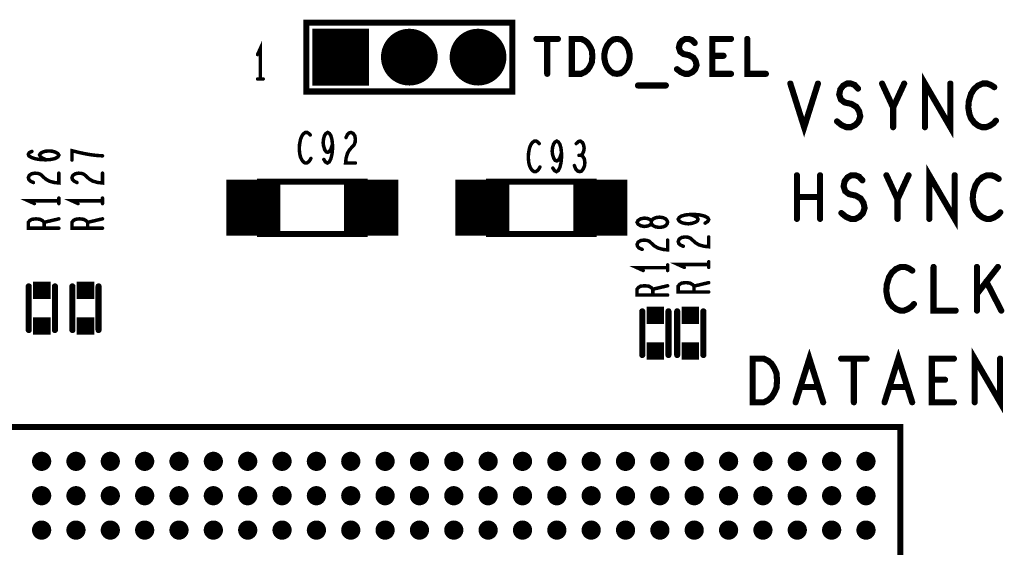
# Model space of a CAD drawing. Extents: x -0.18 to 8.86, y -3.29 to 6.3.
# Tile 43 of 69: x 4.76 to 5.89, y 2.18 to 2.79. Entities that reach past the tile are written whole.
import ezdxf

# ---------------------------------------------------------------- set-up
doc = ezdxf.new("R2010")
doc.units = 0
doc.layers.get('0').update_dxf_attribs({"color": 3, "linetype": 'CONTINUOUS'})

# ---------------------------------------------------------------- blocks, each defined once
blk = doc.blocks.new('PAD_R1')
at = {"const_width": 0.5}
blk.add_lwpolyline([(0.25, 0, 1), (-0.25, 0, 1)], format="xyb", close=True, dxfattribs=at)
blk = doc.blocks.new('PAD_S1')
at = {"const_width": 1}
blk.add_lwpolyline([(-0.5, 0), (0.5, 0)], dxfattribs=at)

msp = doc.modelspace()

# ---------------------------------------------------------------- linework, layer by layer
for points, const_width in [([(5.09339, 2.78461), (5.09339, 2.70587), (5.32961, 2.70587), (5.32961, 2.78461)], 0.007), ([(5.39777, 2.72613), (5.39777, 2.76613), (5.40843, 2.76613), (5.4127, 2.76413), (5.4159, 2.76146), (5.41857, 2.75746), (5.4207, 2.7528), (5.42123, 2.74613), (5.4207, 2.73946), (5.41857, 2.7348), (5.4159, 2.7308), (5.4127, 2.72813), (5.40843, 2.72613)], 0.007), ([(5.4495, 2.72613), (5.44523, 2.7268), (5.4415, 2.72946), (5.4383, 2.73346), (5.43617, 2.73813), (5.4351, 2.74346), (5.4351, 2.7488), (5.43617, 2.75413), (5.4383, 2.7588), (5.4415, 2.7628), (5.44523, 2.76546), (5.4495, 2.76613), (5.45377, 2.76546), (5.4575, 2.7628), (5.4607, 2.7588), (5.46283, 2.75413), (5.4639, 2.7488), (5.4639, 2.74346), (5.46283, 2.73813), (5.4607, 2.73346), (5.4575, 2.72946), (5.45377, 2.7268)], 0.007), ([(5.04026, 2.54274), (5.16026, 2.54274), (5.16026, 2.60274), (5.04026, 2.60274)], 0.007), ([(5.30276, 2.54274), (5.42276, 2.54274), (5.42276, 2.60274), (5.30276, 2.60274)], 0.007), ([(5.5075, 2.55613), (5.50692, 2.558), (5.50517, 2.56013), (5.50225, 2.56146), (5.49817, 2.562), (5.49408, 2.56146), (5.49058, 2.55986), (5.48883, 2.55746), (5.48883, 2.5548), (5.48767, 2.5532), (5.48475, 2.55186), (5.48067, 2.55133), (5.47658, 2.55213), (5.47367, 2.554), (5.4725, 2.55613), (5.47367, 2.55826), (5.47658, 2.56013), (5.48067, 2.56093), (5.48475, 2.5604), (5.48767, 2.55906), (5.48883, 2.55746), (5.48883, 2.5548), (5.49058, 2.5524), (5.49408, 2.5508), (5.49817, 2.55026), (5.50225, 2.5508), (5.50517, 2.55213), (5.50692, 2.55426)], 0.004), ([(5.60507, 2.35), (5.60507, 2.4), (5.61773, 2.4), (5.6228, 2.3975), (5.6266, 2.39417), (5.62977, 2.38917), (5.6323, 2.38333), (5.63293, 2.375), (5.6323, 2.36667), (5.62977, 2.36083), (5.6266, 2.35583), (5.6228, 2.3525), (5.61773, 2.35)], 0.007), ([(4.71126, 1.25874), (5.77425, 1.25874), (5.77425, 2.32173), (4.71126, 2.32173), (4.71126, 1.25874), (5.77425, 1.25874), (5.77425, 2.32173), (4.71126, 2.32173)], 0.007)]:
    msp.add_lwpolyline(points, close=True, dxfattribs=dict(const_width=const_width))
for points, const_width in [([(5.09339, 2.70587), (5.09339, 2.78461)], 0.006), ([(5.09339, 2.78461), (5.32961, 2.78461)], 0.006), ([(5.32961, 2.78461), (5.32961, 2.70587)], 0.006), ([(5.35723, 2.76613), (5.38177, 2.76613)], 0.007), ([(5.3695, 2.76613), (5.3695, 2.72613)], 0.007), ([(5.5183, 2.73146), (5.52257, 2.72813), (5.52737, 2.72613), (5.53163, 2.72613), (5.5359, 2.72813), (5.5391, 2.73146), (5.5407, 2.73613), (5.53963, 2.7408), (5.53697, 2.7448), (5.53217, 2.74746), (5.52577, 2.7488), (5.52203, 2.75146), (5.52043, 2.75613), (5.5215, 2.7608), (5.52417, 2.76413), (5.5279, 2.76613), (5.53163, 2.76613), (5.53537, 2.7648), (5.53857, 2.76146)], 0.007), ([(5.58017, 2.72613), (5.55883, 2.72613), (5.55883, 2.76613), (5.58017, 2.76613)], 0.007), ([(5.59883, 2.76613), (5.59883, 2.72613), (5.62017, 2.72613)], 0.007), ([(5.04076, 2.72024), (5.04076, 2.75524), (5.03756, 2.74824)], 0.004), ([(5.57163, 2.7468), (5.55883, 2.7468)], 0.007), ([(5.03756, 2.72024), (5.04396, 2.72024)], 0.004), ([(5.80243, 2.665), (5.80243, 2.715), (5.83157, 2.665), (5.83157, 2.715)], 0.007), ([(5.32961, 2.70587), (5.09339, 2.70587)], 0.006), ([(5.4735, 2.7128), (5.5055, 2.7128)], 0.007), ([(5.64817, 2.715), (5.664, 2.665), (5.67983, 2.715)], 0.007), ([(5.7017, 2.67167), (5.70677, 2.6675), (5.71247, 2.665), (5.71753, 2.665), (5.7226, 2.6675), (5.7264, 2.67167), (5.7283, 2.6775), (5.72703, 2.68333), (5.72387, 2.68833), (5.71817, 2.69167), (5.71057, 2.69333), (5.70613, 2.69667), (5.70423, 2.7025), (5.7055, 2.70833), (5.70867, 2.7125), (5.7131, 2.715), (5.71753, 2.715), (5.72197, 2.71333), (5.72577, 2.70917)], 0.007), ([(5.766, 2.665), (5.766, 2.6875), (5.75333, 2.715)], 0.007), ([(5.77867, 2.715), (5.766, 2.6875)], 0.007), ([(5.88193, 2.71083), (5.87813, 2.71333), (5.8737, 2.715), (5.86863, 2.715), (5.86293, 2.7125), (5.8585, 2.70833), (5.85533, 2.70333), (5.8528, 2.695), (5.85217, 2.6875), (5.85343, 2.68), (5.85533, 2.675), (5.85913, 2.67), (5.86357, 2.66667), (5.868, 2.665), (5.87243, 2.665), (5.87687, 2.66667), (5.88067, 2.66917), (5.88383, 2.6725)], 0.007), ([(5.09787, 2.65608), (5.09627, 2.65783), (5.0944, 2.659), (5.09227, 2.659), (5.08987, 2.65725), (5.088, 2.65433), (5.08667, 2.65083), (5.0856, 2.645), (5.08533, 2.63975), (5.08587, 2.6345), (5.08667, 2.631), (5.08827, 2.6275), (5.09013, 2.62517), (5.092, 2.624), (5.09387, 2.624), (5.09573, 2.62517), (5.09733, 2.62692), (5.09867, 2.62925)], 0.004), ([(5.11347, 2.62808), (5.11533, 2.62517), (5.11747, 2.624), (5.1196, 2.62517), (5.12147, 2.62867), (5.1228, 2.63392), (5.12333, 2.63917), (5.12333, 2.64558), (5.1228, 2.65083), (5.12147, 2.6555), (5.11987, 2.65783), (5.118, 2.659), (5.11587, 2.65783), (5.11427, 2.6555), (5.1132, 2.652), (5.11267, 2.64733), (5.1132, 2.64325), (5.11453, 2.63917), (5.11613, 2.63683), (5.118, 2.63625), (5.12013, 2.63742), (5.12173, 2.64033), (5.12333, 2.64558)], 0.004), ([(5.13893, 2.65317), (5.14053, 2.65667), (5.1424, 2.65842), (5.14453, 2.659), (5.1472, 2.65783), (5.14907, 2.65492), (5.1496, 2.65142), (5.14933, 2.64792), (5.14827, 2.645), (5.14293, 2.63917), (5.14053, 2.63508), (5.13893, 2.62925), (5.1384, 2.624), (5.1496, 2.624)], 0.004), ([(5.36037, 2.64621), (5.35877, 2.64796), (5.3569, 2.64913), (5.35477, 2.64913), (5.35237, 2.64738), (5.3505, 2.64446), (5.34917, 2.64096), (5.3481, 2.63513), (5.34783, 2.62988), (5.34837, 2.62463), (5.34917, 2.62113), (5.35077, 2.61763), (5.35263, 2.6153), (5.3545, 2.61413), (5.35637, 2.61413), (5.35823, 2.6153), (5.35983, 2.61705), (5.36117, 2.61938)], 0.004), ([(5.37597, 2.61821), (5.37783, 2.6153), (5.37997, 2.61413), (5.3821, 2.6153), (5.38397, 2.6188), (5.3853, 2.62405), (5.38583, 2.6293), (5.38583, 2.63571), (5.3853, 2.64096), (5.38397, 2.64563), (5.38237, 2.64796), (5.3805, 2.64913), (5.37837, 2.64796), (5.37677, 2.64563), (5.3757, 2.64213), (5.37517, 2.63746), (5.3757, 2.63338), (5.37703, 2.6293), (5.37863, 2.62696), (5.3805, 2.62638), (5.38263, 2.62755), (5.38423, 2.63046), (5.38583, 2.63571)], 0.004), ([(5.40837, 2.6328), (5.40997, 2.63455), (5.4113, 2.63746), (5.41183, 2.64096), (5.4113, 2.64446), (5.40997, 2.64738), (5.40757, 2.64913), (5.40517, 2.64855), (5.40277, 2.64621)], 0.004), ([(4.79517, 2.62767), (4.79109, 2.62954), (4.78876, 2.63114), (4.78759, 2.63327), (4.78876, 2.63514), (4.79109, 2.63647), (4.79459, 2.63754), (4.79867, 2.6378), (4.80217, 2.63754), (4.80567, 2.63647), (4.80859, 2.63487), (4.80976, 2.633), (4.80859, 2.63087), (4.80509, 2.629), (4.79984, 2.62794), (4.79401, 2.62767), (4.78642, 2.6282), (4.78234, 2.629), (4.77826, 2.63034), (4.77534, 2.6322), (4.77476, 2.63407), (4.77592, 2.63594), (4.77884, 2.63727)], 0.004), ([(4.85976, 2.6322), (4.85217, 2.63274), (4.84576, 2.63354), (4.83992, 2.6346), (4.83351, 2.63594), (4.82476, 2.63807), (4.82476, 2.6274)], 0.004), ([(5.03276, 2.54074), (5.03276, 2.60474)], 0.062), ([(5.16776, 2.54074), (5.16776, 2.60474)], 0.062), ([(5.29526, 2.54074), (5.29526, 2.60474)], 0.062), ([(5.40063, 2.62113), (5.40223, 2.61705), (5.40437, 2.61471), (5.40677, 2.61413), (5.4089, 2.61471), (5.41103, 2.61763), (5.41237, 2.62113), (5.41263, 2.62463), (5.4121, 2.62871), (5.41023, 2.63163), (5.40837, 2.6328), (5.40597, 2.6328)], 0.004), ([(5.43026, 2.54074), (5.43026, 2.60474)], 0.062), ([(5.80743, 2.56), (5.80743, 2.61), (5.83657, 2.56), (5.83657, 2.61)], 0.007), ([(4.78059, 2.60167), (4.77709, 2.60327), (4.77534, 2.60514), (4.77476, 2.60727), (4.77592, 2.60994), (4.77884, 2.6118), (4.78234, 2.61234), (4.78584, 2.61207), (4.78876, 2.611), (4.79459, 2.60567), (4.79867, 2.60327), (4.80451, 2.60167), (4.80976, 2.60114), (4.80976, 2.61234)], 0.004), ([(4.83059, 2.60167), (4.82709, 2.60327), (4.82534, 2.60514), (4.82476, 2.60727), (4.82592, 2.60994), (4.82884, 2.6118), (4.83234, 2.61234), (4.83584, 2.61207), (4.83876, 2.611), (4.84459, 2.60567), (4.84867, 2.60327), (4.85451, 2.60167), (4.85976, 2.60114), (4.85976, 2.61234)], 0.004), ([(5.6557, 2.56), (5.6557, 2.61)], 0.007), ([(5.6823, 2.61), (5.6823, 2.56)], 0.007), ([(5.7067, 2.56667), (5.71177, 2.5625), (5.71747, 2.56), (5.72253, 2.56), (5.7276, 2.5625), (5.7314, 2.56667), (5.7333, 2.5725), (5.73203, 2.57833), (5.72887, 2.58333), (5.72317, 2.58667), (5.71557, 2.58833), (5.71113, 2.59167), (5.70923, 2.5975), (5.7105, 2.60333), (5.71367, 2.6075), (5.7181, 2.61), (5.72253, 2.61), (5.72697, 2.60833), (5.73077, 2.60417)], 0.007), ([(5.771, 2.56), (5.771, 2.5825), (5.75833, 2.61)], 0.007), ([(5.78367, 2.61), (5.771, 2.5825)], 0.007), ([(5.88693, 2.60583), (5.88313, 2.60833), (5.8787, 2.61), (5.87363, 2.61), (5.86793, 2.6075), (5.8635, 2.60333), (5.86033, 2.59833), (5.8578, 2.59), (5.85717, 2.5825), (5.85843, 2.575), (5.86033, 2.57), (5.86413, 2.565), (5.86857, 2.56167), (5.873, 2.56), (5.87743, 2.56), (5.88187, 2.56167), (5.88567, 2.56417), (5.88883, 2.5675)], 0.007), ([(5.11926, 2.60274), (5.08126, 2.60274)], 0.007), ([(5.38176, 2.60274), (5.34376, 2.60274)], 0.007), ([(4.80976, 2.57754), (4.80976, 2.58394)], 0.004), ([(4.85976, 2.57754), (4.85976, 2.58394)], 0.004), ([(5.6823, 2.585), (5.6557, 2.585)], 0.007), ([(4.80976, 2.58074), (4.77476, 2.58074), (4.78176, 2.57754)], 0.004), ([(4.85976, 2.58074), (4.82476, 2.58074), (4.83176, 2.57754)], 0.004), ([(4.80976, 2.5494), (4.77476, 2.5494), (4.77476, 2.55607), (4.77651, 2.5582), (4.77884, 2.55954), (4.78351, 2.56007), (4.78817, 2.55954), (4.79109, 2.55794), (4.79284, 2.55607), (4.79284, 2.5494)], 0.004), ([(4.79284, 2.55607), (4.80976, 2.56007)], 0.004), ([(4.85976, 2.5494), (4.82476, 2.5494), (4.82476, 2.55607), (4.82651, 2.5582), (4.82884, 2.55954), (4.83351, 2.56007), (4.83817, 2.55954), (4.84109, 2.55794), (4.84284, 2.55607), (4.84284, 2.5494)], 0.004), ([(4.84284, 2.55607), (4.85976, 2.56007)], 0.004), ([(5.55057, 2.55517), (5.55348, 2.55703), (5.55465, 2.55917), (5.55348, 2.5613), (5.54998, 2.56317), (5.54473, 2.5645), (5.53948, 2.56503), (5.53307, 2.56503), (5.52782, 2.5645), (5.52315, 2.56317), (5.52082, 2.56157), (5.51965, 2.5597), (5.52082, 2.55757), (5.52315, 2.55597), (5.52665, 2.5549), (5.53132, 2.55437), (5.5354, 2.5549), (5.53948, 2.55623), (5.54182, 2.55783), (5.5424, 2.5597), (5.54123, 2.56183), (5.53832, 2.56343), (5.53307, 2.56503)], 0.004), ([(5.08126, 2.54274), (5.11926, 2.54274)], 0.007), ([(5.34376, 2.54274), (5.38176, 2.54274)], 0.007), ([(5.52548, 2.52863), (5.52198, 2.53023), (5.52023, 2.5321), (5.51965, 2.53423), (5.52082, 2.5369), (5.52373, 2.53877), (5.52723, 2.5393), (5.53073, 2.53903), (5.53365, 2.53797), (5.53948, 2.53263), (5.54357, 2.53023), (5.5494, 2.52863), (5.55465, 2.5281), (5.55465, 2.5393)], 0.004), ([(5.47833, 2.52506), (5.47483, 2.52666), (5.47308, 2.52853), (5.4725, 2.53066), (5.47367, 2.53333), (5.47658, 2.5352), (5.48008, 2.53573), (5.48358, 2.53546), (5.4865, 2.5344), (5.49233, 2.52906), (5.49642, 2.52666), (5.50225, 2.52506), (5.5075, 2.52453), (5.5075, 2.53573)], 0.004), ([(5.5075, 2.50413), (5.4725, 2.50413), (5.4795, 2.50093)], 0.004), ([(5.5075, 2.50093), (5.5075, 2.50733)], 0.004), ([(5.55465, 2.5077), (5.51965, 2.5077), (5.52665, 2.5045)], 0.004), ([(5.55465, 2.5045), (5.55465, 2.5109)], 0.004), ([(5.78793, 2.50083), (5.78413, 2.50333), (5.7797, 2.505), (5.77463, 2.505), (5.76893, 2.5025), (5.7645, 2.49833), (5.76133, 2.49333), (5.7588, 2.485), (5.75817, 2.4775), (5.75943, 2.47), (5.76133, 2.465), (5.76513, 2.46), (5.76957, 2.45667), (5.774, 2.455), (5.77843, 2.455), (5.78287, 2.45667), (5.78667, 2.45917), (5.78983, 2.4625)], 0.007), ([(5.81233, 2.505), (5.81233, 2.455), (5.83767, 2.455)], 0.007), ([(5.86207, 2.455), (5.86207, 2.505)], 0.007), ([(5.88613, 2.505), (5.86207, 2.47417)], 0.007), ([(4.77526, 2.43274), (4.77526, 2.48274)], 0.007), ([(4.77526, 2.43274), (4.77526, 2.48274)], 0.007), ([(4.80526, 2.43274), (4.80526, 2.48274)], 0.007), ([(4.80526, 2.43274), (4.80526, 2.48274)], 0.007), ([(4.82526, 2.43274), (4.82526, 2.48274)], 0.007), ([(4.82526, 2.43274), (4.82526, 2.48274)], 0.007), ([(4.85526, 2.43274), (4.85526, 2.48274)], 0.007), ([(4.85526, 2.43274), (4.85526, 2.48274)], 0.007), ([(5.5075, 2.4728), (5.4725, 2.4728), (5.4725, 2.47946), (5.47425, 2.4816), (5.47658, 2.48293), (5.48125, 2.48346), (5.48592, 2.48293), (5.48883, 2.48133), (5.49058, 2.47946), (5.49058, 2.4728)], 0.004), ([(5.49058, 2.47946), (5.5075, 2.48346)], 0.004), ([(5.55465, 2.47637), (5.51965, 2.47637), (5.51965, 2.48303), (5.5214, 2.48517), (5.52373, 2.4865), (5.5284, 2.48703), (5.53307, 2.4865), (5.53598, 2.4849), (5.53773, 2.48303), (5.53773, 2.47637)], 0.004), ([(5.53773, 2.48303), (5.55465, 2.48703)], 0.004), ([(5.88993, 2.455), (5.87283, 2.48833)], 0.007), ([(5.4785, 2.40413), (5.4785, 2.45413)], 0.007), ([(5.4785, 2.40413), (5.4785, 2.45413)], 0.007), ([(5.5085, 2.40413), (5.5085, 2.45413)], 0.007), ([(5.5085, 2.40413), (5.5085, 2.45413)], 0.007), ([(5.5185, 2.45413), (5.5185, 2.40413)], 0.007), ([(5.5185, 2.45413), (5.5185, 2.40413)], 0.007), ([(5.5485, 2.45413), (5.5485, 2.40413)], 0.007), ([(5.5485, 2.45413), (5.5485, 2.40413)], 0.007), ([(5.65417, 2.35), (5.67, 2.4), (5.68583, 2.35)], 0.007), ([(5.75617, 2.35), (5.772, 2.4), (5.78783, 2.35)], 0.007), ([(5.85943, 2.35), (5.85943, 2.4), (5.88857, 2.35), (5.88857, 2.4)], 0.007), ([(5.70643, 2.4), (5.73557, 2.4)], 0.007), ([(5.721, 2.4), (5.721, 2.35)], 0.007), ([(5.83567, 2.35), (5.81033, 2.35), (5.81033, 2.4), (5.83567, 2.4)], 0.007), ([(5.68013, 2.3675), (5.65987, 2.3675)], 0.007), ([(5.78213, 2.3675), (5.76187, 2.3675)], 0.007), ([(5.82553, 2.37583), (5.81033, 2.37583)], 0.007)]:
    msp.add_lwpolyline(points, dxfattribs=dict(const_width=const_width))

# ---------------------------------------------------------------- block references
for name, p, xscale, yscale in [('PAD_R1', (5.09339, 2.78461), 0.006, 0.006), ('PAD_R1', (5.09339, 2.78461), 0.006, 0.006), ('PAD_R1', (5.32961, 2.78461), 0.006, 0.006), ('PAD_R1', (5.32961, 2.78461), 0.006, 0.006), ('PAD_S1', (5.13276, 2.74524), 0.065, 0.065), ('PAD_R1', (5.2115, 2.74524), 0.065, 0.065), ('PAD_R1', (5.29024, 2.74524), 0.065, 0.065), ('PAD_R1', (5.35723, 2.76613), 0.007, 0.007), ('PAD_R1', (5.3695, 2.76613), 0.007, 0.007), ('PAD_R1', (5.38177, 2.76613), 0.007, 0.007), ('PAD_R1', (5.58017, 2.76613), 0.007, 0.007), ('PAD_R1', (5.59883, 2.76613), 0.007, 0.007), ('PAD_R1', (5.53857, 2.76146), 0.007, 0.007), ('PAD_R1', (5.03756, 2.74824), 0.004, 0.004), ('PAD_R1', (5.55883, 2.7468), 0.007, 0.007), ('PAD_R1', (5.57163, 2.7468), 0.007, 0.007), ('PAD_R1', (5.5183, 2.73146), 0.007, 0.007), ('PAD_R1', (5.03756, 2.72024), 0.004, 0.004), ('PAD_R1', (5.04076, 2.72024), 0.004, 0.004), ('PAD_R1', (5.04396, 2.72024), 0.004, 0.004), ('PAD_R1', (5.3695, 2.72613), 0.007, 0.007), ('PAD_R1', (5.58017, 2.72613), 0.007, 0.007), ('PAD_R1', (5.62017, 2.72613), 0.007, 0.007), ('PAD_R1', (5.09339, 2.70587), 0.006, 0.006), ('PAD_R1', (5.09339, 2.70587), 0.006, 0.006), ('PAD_R1', (5.32961, 2.70587), 0.006, 0.006), ('PAD_R1', (5.32961, 2.70587), 0.006, 0.006), ('PAD_R1', (5.4735, 2.7128), 0.007, 0.007), ('PAD_R1', (5.5055, 2.7128), 0.007, 0.007), ('PAD_R1', (5.64817, 2.715), 0.007, 0.007), ('PAD_R1', (5.67983, 2.715), 0.007, 0.007), ('PAD_R1', (5.72577, 2.70917), 0.007, 0.007), ('PAD_R1', (5.75333, 2.715), 0.007, 0.007), ('PAD_R1', (5.77867, 2.715), 0.007, 0.007), ('PAD_R1', (5.83157, 2.715), 0.007, 0.007), ('PAD_R1', (5.88193, 2.71083), 0.007, 0.007), ('PAD_R1', (5.766, 2.6875), 0.007, 0.007), ('PAD_R1', (5.7017, 2.67167), 0.007, 0.007), ('PAD_R1', (5.88383, 2.6725), 0.007, 0.007), ('PAD_R1', (5.766, 2.665), 0.007, 0.007), ('PAD_R1', (5.80243, 2.665), 0.007, 0.007), ('PAD_R1', (5.09787, 2.65608), 0.004, 0.004), ('PAD_R1', (5.13893, 2.65317), 0.004, 0.004), ('PAD_R1', (5.12333, 2.64558), 0.004, 0.004), ('PAD_R1', (5.36037, 2.64621), 0.004, 0.004), ('PAD_R1', (5.40277, 2.64621), 0.004, 0.004), ('PAD_R1', (4.77884, 2.63727), 0.004, 0.004), ('PAD_R1', (4.79517, 2.62767), 0.004, 0.004), ('PAD_R1', (4.85976, 2.6322), 0.004, 0.004), ('PAD_R1', (5.09867, 2.62925), 0.004, 0.004), ('PAD_R1', (5.11347, 2.62808), 0.004, 0.004), ('PAD_R1', (5.38583, 2.63571), 0.004, 0.004), ('PAD_R1', (5.40597, 2.6328), 0.004, 0.004), ('PAD_R1', (5.40837, 2.6328), 0.004, 0.004), ('PAD_R1', (4.82476, 2.6274), 0.004, 0.004), ('PAD_R1', (5.1496, 2.624), 0.004, 0.004), ('PAD_R1', (5.36117, 2.61938), 0.004, 0.004), ('PAD_R1', (5.37597, 2.61821), 0.004, 0.004), ('PAD_R1', (5.40063, 2.62113), 0.004, 0.004), ('PAD_R1', (4.80976, 2.61234), 0.004, 0.004), ('PAD_R1', (4.85976, 2.61234), 0.004, 0.004), ('PAD_R1', (5.6557, 2.61), 0.007, 0.007), ('PAD_R1', (5.6823, 2.61), 0.007, 0.007), ('PAD_R1', (5.73077, 2.60417), 0.007, 0.007), ('PAD_R1', (5.75833, 2.61), 0.007, 0.007), ('PAD_R1', (5.78367, 2.61), 0.007, 0.007), ('PAD_R1', (5.83657, 2.61), 0.007, 0.007), ('PAD_R1', (5.88693, 2.60583), 0.007, 0.007), ('PAD_R1', (4.78059, 2.60167), 0.004, 0.004), ('PAD_R1', (4.83059, 2.60167), 0.004, 0.004), ('PAD_R1', (5.08126, 2.60274), 0.007, 0.007), ('PAD_R1', (5.11926, 2.60274), 0.007, 0.007), ('PAD_R1', (5.34376, 2.60274), 0.007, 0.007), ('PAD_R1', (5.38176, 2.60274), 0.007, 0.007), ('PAD_R1', (4.80976, 2.58394), 0.004, 0.004), ('PAD_R1', (4.85976, 2.58394), 0.004, 0.004), ('PAD_R1', (5.6557, 2.585), 0.007, 0.007), ('PAD_R1', (5.6823, 2.585), 0.007, 0.007), ('PAD_R1', (5.771, 2.5825), 0.007, 0.007), ('PAD_R1', (4.78176, 2.57754), 0.004, 0.004), ('PAD_R1', (4.80976, 2.58074), 0.004, 0.004), ('PAD_R1', (4.80976, 2.57754), 0.004, 0.004), ('PAD_R1', (4.83176, 2.57754), 0.004, 0.004), ('PAD_R1', (4.85976, 2.58074), 0.004, 0.004), ('PAD_R1', (4.85976, 2.57754), 0.004, 0.004), ('PAD_R1', (4.80976, 2.56007), 0.004, 0.004), ('PAD_R1', (4.85976, 2.56007), 0.004, 0.004), ('PAD_R1', (5.53307, 2.56503), 0.004, 0.004), ('PAD_R1', (5.6557, 2.56), 0.007, 0.007), ('PAD_R1', (5.6823, 2.56), 0.007, 0.007), ('PAD_R1', (5.7067, 2.56667), 0.007, 0.007), ('PAD_R1', (5.771, 2.56), 0.007, 0.007), ('PAD_R1', (5.80743, 2.56), 0.007, 0.007), ('PAD_R1', (5.88883, 2.5675), 0.007, 0.007), ('PAD_R1', (4.79284, 2.55607), 0.004, 0.004), ('PAD_R1', (4.79284, 2.5494), 0.004, 0.004), ('PAD_R1', (4.80976, 2.5494), 0.004, 0.004), ('PAD_R1', (4.84284, 2.55607), 0.004, 0.004), ('PAD_R1', (4.84284, 2.5494), 0.004, 0.004), ('PAD_R1', (4.85976, 2.5494), 0.004, 0.004), ('PAD_R1', (5.55057, 2.55517), 0.004, 0.004), ('PAD_R1', (5.08126, 2.54274), 0.007, 0.007), ('PAD_R1', (5.11926, 2.54274), 0.007, 0.007), ('PAD_R1', (5.34376, 2.54274), 0.007, 0.007), ('PAD_R1', (5.38176, 2.54274), 0.007, 0.007), ('PAD_R1', (5.55465, 2.5393), 0.004, 0.004), ('PAD_R1', (5.5075, 2.53573), 0.004, 0.004), ('PAD_R1', (5.52548, 2.52863), 0.004, 0.004), ('PAD_R1', (5.47833, 2.52506), 0.004, 0.004), ('PAD_R1', (5.5075, 2.50733), 0.004, 0.004), ('PAD_R1', (5.5075, 2.50413), 0.004, 0.004), ('PAD_R1', (5.52665, 2.5045), 0.004, 0.004), ('PAD_R1', (5.55465, 2.5109), 0.004, 0.004), ('PAD_R1', (5.55465, 2.5077), 0.004, 0.004), ('PAD_R1', (5.55465, 2.5045), 0.004, 0.004), ('PAD_R1', (5.81233, 2.505), 0.007, 0.007), ('PAD_R1', (5.86207, 2.505), 0.007, 0.007), ('PAD_R1', (5.88613, 2.505), 0.007, 0.007), ('PAD_R1', (5.4795, 2.50093), 0.004, 0.004), ('PAD_R1', (5.5075, 2.50093), 0.004, 0.004), ('PAD_R1', (5.78793, 2.50083), 0.007, 0.007), ('PAD_S1', (4.79026, 2.47824), 0.02, 0.02), ('PAD_R1', (4.77526, 2.48274), 0.007, 0.007), ('PAD_R1', (4.77526, 2.48274), 0.007, 0.007), ('PAD_R1', (4.80526, 2.48274), 0.007, 0.007), ('PAD_R1', (4.80526, 2.48274), 0.007, 0.007), ('PAD_S1', (4.84026, 2.47824), 0.02, 0.02), ('PAD_R1', (4.82526, 2.48274), 0.007, 0.007), ('PAD_R1', (4.82526, 2.48274), 0.007, 0.007), ('PAD_R1', (4.85526, 2.48274), 0.007, 0.007), ('PAD_R1', (4.85526, 2.48274), 0.007, 0.007), ('PAD_R1', (5.5075, 2.48346), 0.004, 0.004), ('PAD_R1', (5.53773, 2.48303), 0.004, 0.004), ('PAD_R1', (5.55465, 2.48703), 0.004, 0.004), ('PAD_R1', (5.87283, 2.48833), 0.007, 0.007), ('PAD_R1', (5.49058, 2.47946), 0.004, 0.004), ('PAD_R1', (5.49058, 2.4728), 0.004, 0.004), ('PAD_R1', (5.5075, 2.4728), 0.004, 0.004), ('PAD_R1', (5.53773, 2.47637), 0.004, 0.004), ('PAD_R1', (5.55465, 2.47637), 0.004, 0.004), ('PAD_R1', (5.86207, 2.47417), 0.007, 0.007), ('PAD_R1', (5.78983, 2.4625), 0.007, 0.007), ('PAD_S1', (5.4935, 2.44963), 0.02, 0.02), ('PAD_R1', (5.4785, 2.45413), 0.007, 0.007), ('PAD_R1', (5.4785, 2.45413), 0.007, 0.007), ('PAD_R1', (5.5085, 2.45413), 0.007, 0.007), ('PAD_R1', (5.5085, 2.45413), 0.007, 0.007), ('PAD_S1', (5.5335, 2.44963), 0.02, 0.02), ('PAD_R1', (5.5185, 2.45413), 0.007, 0.007), ('PAD_R1', (5.5185, 2.45413), 0.007, 0.007), ('PAD_R1', (5.5485, 2.45413), 0.007, 0.007), ('PAD_R1', (5.5485, 2.45413), 0.007, 0.007), ('PAD_R1', (5.83767, 2.455), 0.007, 0.007), ('PAD_R1', (5.86207, 2.455), 0.007, 0.007), ('PAD_R1', (5.88993, 2.455), 0.007, 0.007), ('PAD_S1', (4.79026, 2.43724), 0.02, 0.02), ('PAD_S1', (4.84026, 2.43724), 0.02, 0.02), ('PAD_R1', (4.77526, 2.43274), 0.007, 0.007), ('PAD_R1', (4.77526, 2.43274), 0.007, 0.007), ('PAD_R1', (4.80526, 2.43274), 0.007, 0.007), ('PAD_R1', (4.80526, 2.43274), 0.007, 0.007), ('PAD_R1', (4.82526, 2.43274), 0.007, 0.007), ('PAD_R1', (4.82526, 2.43274), 0.007, 0.007), ('PAD_R1', (4.85526, 2.43274), 0.007, 0.007), ('PAD_R1', (4.85526, 2.43274), 0.007, 0.007), ('PAD_S1', (5.4935, 2.40863), 0.02, 0.02), ('PAD_S1', (5.5335, 2.40863), 0.02, 0.02), ('PAD_R1', (5.4785, 2.40413), 0.007, 0.007), ('PAD_R1', (5.4785, 2.40413), 0.007, 0.007), ('PAD_R1', (5.5085, 2.40413), 0.007, 0.007), ('PAD_R1', (5.5085, 2.40413), 0.007, 0.007), ('PAD_R1', (5.5185, 2.40413), 0.007, 0.007), ('PAD_R1', (5.5185, 2.40413), 0.007, 0.007), ('PAD_R1', (5.5485, 2.40413), 0.007, 0.007), ('PAD_R1', (5.5485, 2.40413), 0.007, 0.007), ('PAD_R1', (5.70643, 2.4), 0.007, 0.007), ('PAD_R1', (5.721, 2.4), 0.007, 0.007), ('PAD_R1', (5.73557, 2.4), 0.007, 0.007), ('PAD_R1', (5.83567, 2.4), 0.007, 0.007), ('PAD_R1', (5.88857, 2.4), 0.007, 0.007), ('PAD_R1', (5.65987, 2.3675), 0.007, 0.007), ('PAD_R1', (5.68013, 2.3675), 0.007, 0.007), ('PAD_R1', (5.76187, 2.3675), 0.007, 0.007), ('PAD_R1', (5.78213, 2.3675), 0.007, 0.007), ('PAD_R1', (5.81033, 2.37583), 0.007, 0.007), ('PAD_R1', (5.82553, 2.37583), 0.007, 0.007), ('PAD_R1', (5.65417, 2.35), 0.007, 0.007), ('PAD_R1', (5.68583, 2.35), 0.007, 0.007), ('PAD_R1', (5.721, 2.35), 0.007, 0.007), ('PAD_R1', (5.75617, 2.35), 0.007, 0.007), ('PAD_R1', (5.78783, 2.35), 0.007, 0.007), ('PAD_R1', (5.83567, 2.35), 0.007, 0.007), ('PAD_R1', (5.85943, 2.35), 0.007, 0.007), ('PAD_R1', (4.79, 2.28236), 0.022, 0.022), ('PAD_R1', (4.82937, 2.28236), 0.022, 0.022), ('PAD_R1', (4.86874, 2.28236), 0.022, 0.022), ('PAD_R1', (4.90811, 2.28236), 0.022, 0.022), ('PAD_R1', (4.94748, 2.28236), 0.022, 0.022), ('PAD_R1', (4.98685, 2.28236), 0.022, 0.022), ('PAD_R1', (5.02622, 2.28236), 0.022, 0.022), ('PAD_R1', (5.06559, 2.28236), 0.022, 0.022), ('PAD_R1', (5.10496, 2.28236), 0.022, 0.022), ('PAD_R1', (5.14433, 2.28236), 0.022, 0.022), ('PAD_R1', (5.1837, 2.28236), 0.022, 0.022), ('PAD_R1', (5.22307, 2.28236), 0.022, 0.022), ('PAD_R1', (5.26244, 2.28236), 0.022, 0.022), ('PAD_R1', (5.30181, 2.28236), 0.022, 0.022), ('PAD_R1', (5.34118, 2.28236), 0.022, 0.022), ('PAD_R1', (5.38055, 2.28236), 0.022, 0.022), ('PAD_R1', (5.41992, 2.28236), 0.022, 0.022), ('PAD_R1', (5.45929, 2.28236), 0.022, 0.022), ('PAD_R1', (5.49866, 2.28236), 0.022, 0.022), ('PAD_R1', (5.53803, 2.28236), 0.022, 0.022), ('PAD_R1', (5.5774, 2.28236), 0.022, 0.022), ('PAD_R1', (5.61677, 2.28236), 0.022, 0.022), ('PAD_R1', (5.65614, 2.28236), 0.022, 0.022), ('PAD_R1', (5.69551, 2.28236), 0.022, 0.022), ('PAD_R1', (5.73488, 2.28236), 0.022, 0.022), ('PAD_R1', (4.79, 2.24299), 0.022, 0.022), ('PAD_R1', (4.82937, 2.24299), 0.022, 0.022), ('PAD_R1', (4.86874, 2.24299), 0.022, 0.022), ('PAD_R1', (4.90811, 2.24299), 0.022, 0.022), ('PAD_R1', (4.94748, 2.24299), 0.022, 0.022), ('PAD_R1', (4.98685, 2.24299), 0.022, 0.022), ('PAD_R1', (5.02622, 2.24299), 0.022, 0.022), ('PAD_R1', (5.06559, 2.24299), 0.022, 0.022), ('PAD_R1', (5.10496, 2.24299), 0.022, 0.022), ('PAD_R1', (5.14433, 2.24299), 0.022, 0.022), ('PAD_R1', (5.1837, 2.24299), 0.022, 0.022), ('PAD_R1', (5.22307, 2.24299), 0.022, 0.022), ('PAD_R1', (5.26244, 2.24299), 0.022, 0.022), ('PAD_R1', (5.30181, 2.24299), 0.022, 0.022), ('PAD_R1', (5.34118, 2.24299), 0.022, 0.022), ('PAD_R1', (5.38055, 2.24299), 0.022, 0.022), ('PAD_R1', (5.41992, 2.24299), 0.022, 0.022), ('PAD_R1', (5.45929, 2.24299), 0.022, 0.022), ('PAD_R1', (5.49866, 2.24299), 0.022, 0.022), ('PAD_R1', (5.53803, 2.24299), 0.022, 0.022), ('PAD_R1', (5.5774, 2.24299), 0.022, 0.022), ('PAD_R1', (5.61677, 2.24299), 0.022, 0.022), ('PAD_R1', (5.65614, 2.24299), 0.022, 0.022), ('PAD_R1', (5.69551, 2.24299), 0.022, 0.022), ('PAD_R1', (5.73488, 2.24299), 0.022, 0.022), ('PAD_R1', (4.79, 2.20362), 0.022, 0.022), ('PAD_R1', (4.82937, 2.20362), 0.022, 0.022), ('PAD_R1', (4.86874, 2.20362), 0.022, 0.022), ('PAD_R1', (4.90811, 2.20362), 0.022, 0.022), ('PAD_R1', (4.94748, 2.20362), 0.022, 0.022), ('PAD_R1', (4.98685, 2.20362), 0.022, 0.022), ('PAD_R1', (5.02622, 2.20362), 0.022, 0.022), ('PAD_R1', (5.06559, 2.20362), 0.022, 0.022), ('PAD_R1', (5.10496, 2.20362), 0.022, 0.022), ('PAD_R1', (5.14433, 2.20362), 0.022, 0.022), ('PAD_R1', (5.1837, 2.20362), 0.022, 0.022), ('PAD_R1', (5.22307, 2.20362), 0.022, 0.022), ('PAD_R1', (5.26244, 2.20362), 0.022, 0.022), ('PAD_R1', (5.30181, 2.20362), 0.022, 0.022), ('PAD_R1', (5.34118, 2.20362), 0.022, 0.022), ('PAD_R1', (5.38055, 2.20362), 0.022, 0.022), ('PAD_R1', (5.41992, 2.20362), 0.022, 0.022), ('PAD_R1', (5.45929, 2.20362), 0.022, 0.022), ('PAD_R1', (5.49866, 2.20362), 0.022, 0.022), ('PAD_R1', (5.53803, 2.20362), 0.022, 0.022), ('PAD_R1', (5.5774, 2.20362), 0.022, 0.022), ('PAD_R1', (5.61677, 2.20362), 0.022, 0.022), ('PAD_R1', (5.65614, 2.20362), 0.022, 0.022), ('PAD_R1', (5.69551, 2.20362), 0.022, 0.022), ('PAD_R1', (5.73488, 2.20362), 0.022, 0.022)]:
    msp.add_blockref(name, p, dxfattribs=dict(xscale=xscale, yscale=yscale))

doc.saveas('drawing.dxf')
